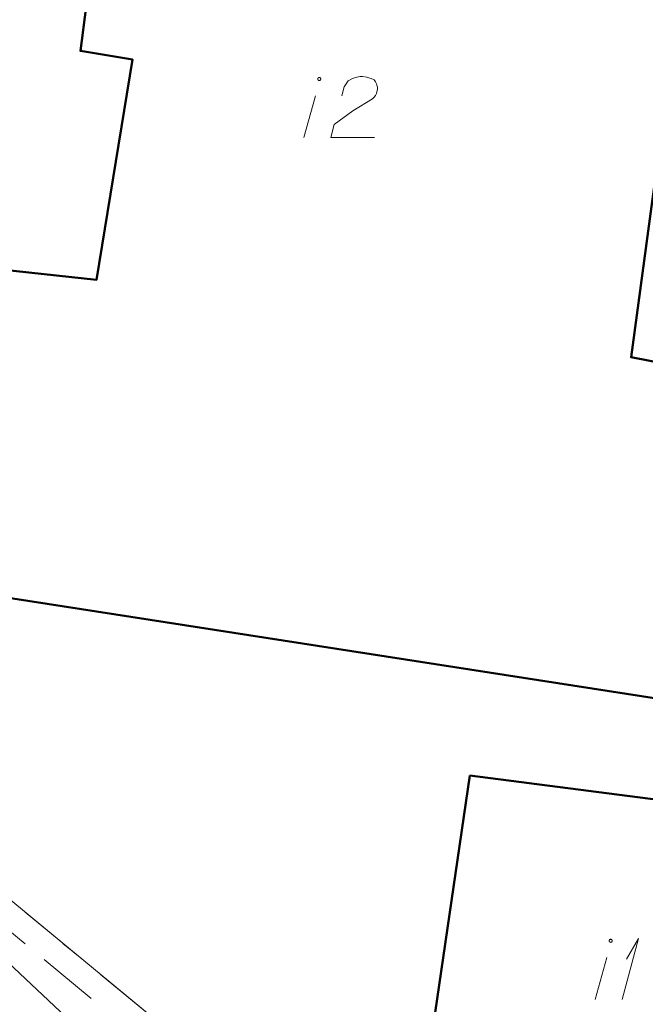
# Model space of a CAD drawing. Header units: metres. Extents: x 5554594 to 5556205, y 5636132 to 5636668.
# Tile 165 of 168: x 5555504 to 5555517, y 5636442 to 5636463. Entities that reach past the tile are written whole.
import ezdxf

# ---------------------------------------------------------------- set-up
doc = ezdxf.new("R2010")
doc.units = ezdxf.units.M
doc.header["$MEASUREMENT"] = 0
doc.header["$XCLIPFRAME"] = 0
for name, pattern in [('05-linia 2.5 1', [1.75, 1.25, -0.5]), ('PRZER1-1', [2, 1, -1]), ('PRZER3-1', [4, 3, -1])]:
    doc.linetypes.add(name, pattern=pattern)
for name, color, linetype, lineweight in [('#RASTER', 7, 'Continuous', 18), ('#skartowane', 7, 'Continuous', 18), ('#ZUDP', 7, 'Continuous', 18)]:
    doc.layers.add(name, color=color, linetype=linetype, lineweight=lineweight)
for name, color, linetype, lineweight, true_color in [('GESBZO', 18, 'Continuous', 50, 0x0a0909), ('GESBZO_O', 18, 'Continuous', 50, 0x0a0909), ('GESDZI', 18, 'Continuous', 18, 0x0a0909), ('GESKKL', 96, 'PRZER3-1', 18, 0x008000), ('GESUZY', 96, 'PRZER1-1', 18, 0x008000)]:
    doc.layers.add(name, color=color, linetype=linetype, lineweight=lineweight, true_color=true_color)
picture_1 = doc.add_image_def('image2.tif', size_in_pixel=(18897, 11811))

# ---------------------------------------------------------------- blocks, each defined once
blk = doc.blocks.new('*U140')
at = {"layer": 'GESBZO_O', "color": 7, "linetype": 'ByBlock', "lineweight": 18}
blk.add_line((5555510.042, 5636460.098), (5555510.279, 5636460.955), dxfattribs=at)
at = {"layer": 'GESBZO_O', "color": 7, "linetype": 'ByBlock', "lineweight": 18, "flags": 128}
blk.add_lwpolyline([(5555510.389, 5636461.299), (5555510.388, 5636461.302), (5555510.388, 5636461.305), (5555510.387, 5636461.309), (5555510.386, 5636461.312), (5555510.384, 5636461.315), (5555510.383, 5636461.317), (5555510.38, 5636461.32), (5555510.378, 5636461.322), (5555510.376, 5636461.324), (5555510.373, 5636461.326), (5555510.37, 5636461.327), (5555510.367, 5636461.329), (5555510.364, 5636461.33), (5555510.361, 5636461.33), (5555510.357, 5636461.33), (5555510.354, 5636461.33), (5555510.351, 5636461.33), (5555510.348, 5636461.329), (5555510.345, 5636461.327), (5555510.342, 5636461.326), (5555510.339, 5636461.324), (5555510.336, 5636461.322), (5555510.334, 5636461.32), (5555510.332, 5636461.317), (5555510.33, 5636461.315), (5555510.329, 5636461.312), (5555510.328, 5636461.309), (5555510.327, 5636461.305), (5555510.326, 5636461.302), (5555510.326, 5636461.299), (5555510.326, 5636461.296), (5555510.327, 5636461.293), (5555510.328, 5636461.289), (5555510.329, 5636461.286), (5555510.33, 5636461.283), (5555510.332, 5636461.281), (5555510.334, 5636461.278), (5555510.336, 5636461.276), (5555510.339, 5636461.274), (5555510.342, 5636461.272), (5555510.345, 5636461.271), (5555510.348, 5636461.269), (5555510.351, 5636461.269), (5555510.354, 5636461.268), (5555510.357, 5636461.268), (5555510.361, 5636461.268), (5555510.364, 5636461.269), (5555510.367, 5636461.269), (5555510.37, 5636461.271), (5555510.373, 5636461.272), (5555510.376, 5636461.274), (5555510.378, 5636461.276), (5555510.38, 5636461.278), (5555510.383, 5636461.281), (5555510.384, 5636461.283), (5555510.386, 5636461.286), (5555510.387, 5636461.289), (5555510.388, 5636461.293), (5555510.388, 5636461.296), (5555510.389, 5636461.299)], dxfattribs=at)
blk = doc.blocks.new('*U155')
at = {"layer": 'GESBZO_O', "color": 7, "linetype": 'ByBlock', "lineweight": 18}
blk.add_line((5555516.012, 5636442.443), (5555516.248, 5636443.299), dxfattribs=at)
at = {"layer": 'GESBZO_O', "color": 7, "linetype": 'ByBlock', "lineweight": 18, "flags": 128}
blk.add_lwpolyline([(5555516.358, 5636443.644), (5555516.357, 5636443.647), (5555516.357, 5636443.65), (5555516.356, 5636443.653), (5555516.355, 5636443.656), (5555516.353, 5636443.659), (5555516.352, 5636443.662), (5555516.35, 5636443.664), (5555516.347, 5636443.667), (5555516.345, 5636443.669), (5555516.342, 5636443.671), (5555516.339, 5636443.672), (5555516.336, 5636443.673), (5555516.333, 5636443.674), (5555516.33, 5636443.675), (5555516.327, 5636443.675), (5555516.323, 5636443.675), (5555516.32, 5636443.674), (5555516.317, 5636443.673), (5555516.314, 5636443.672), (5555516.311, 5636443.671), (5555516.308, 5636443.669), (5555516.306, 5636443.667), (5555516.303, 5636443.664), (5555516.301, 5636443.662), (5555516.3, 5636443.659), (5555516.298, 5636443.656), (5555516.297, 5636443.653), (5555516.296, 5636443.65), (5555516.296, 5636443.647), (5555516.295, 5636443.644), (5555516.296, 5636443.64), (5555516.296, 5636443.637), (5555516.297, 5636443.634), (5555516.298, 5636443.631), (5555516.3, 5636443.628), (5555516.301, 5636443.625), (5555516.303, 5636443.623), (5555516.306, 5636443.62), (5555516.308, 5636443.618), (5555516.311, 5636443.617), (5555516.314, 5636443.615), (5555516.317, 5636443.614), (5555516.32, 5636443.613), (5555516.323, 5636443.613), (5555516.327, 5636443.612), (5555516.33, 5636443.613), (5555516.333, 5636443.613), (5555516.336, 5636443.614), (5555516.339, 5636443.615), (5555516.342, 5636443.617), (5555516.345, 5636443.618), (5555516.347, 5636443.62), (5555516.35, 5636443.623), (5555516.352, 5636443.625), (5555516.353, 5636443.628), (5555516.355, 5636443.631), (5555516.356, 5636443.634), (5555516.357, 5636443.637), (5555516.357, 5636443.64), (5555516.358, 5636443.644)], dxfattribs=at)
blk = doc.blocks.new('*U156')
at = {"layer": 'GESBZO_O', "color": 7, "linetype": 'ByBlock', "lineweight": 18}
for q in [(5555516.563, 5636442.443), (5555516.651, 5636443.27)]:
    blk.add_line((5555516.897, 5636443.693), q, dxfattribs=at)

msp = doc.modelspace()

# ---------------------------------------------------------------- linework, layer by layer
at = {"layer": '#skartowane', "color": 7, "linetype": 'Continuous', "lineweight": 35}
msp.add_line((5555511.09, 5636436.52), (5555499.77, 5636447.16), dxfattribs=at)
at = {"layer": '#ZUDP', "color": 1, "linetype": '05-linia 2.5 1', "lineweight": 18, "flags": 128}
msp.add_lwpolyline([(5555526.116, 5636408.566), (5555512.796, 5636436.585), (5555501.37, 5636446.03), (5555487.317, 5636456.386), (5555467.367, 5636468.81)], dxfattribs=at)
at = {"layer": 'GESBZO', "color": 7, "linetype": 'Continuous', "lineweight": 50, "flags": 128}
for points in [[(5555517.66, 5636448.544), (5555502.669, 5636450.877), (5555503.584, 5636457.421), (5555505.798, 5636457.186), (5555506.534, 5636461.697), (5555505.466, 5636461.874), (5555506.165, 5636467.29), (5555506.699, 5636467.218), (5555506.767, 5636467.74), (5555507.332, 5636467.703), (5555508.166, 5636472.199), (5555518.774, 5636470.637), (5555516.746, 5636455.599), (5555518.657, 5636455.223), (5555517.66, 5636448.544)], [(5555513.443, 5636447.03), (5555520.944, 5636446.06), (5555519.812, 5636439.057), (5555512.438, 5636440.164), (5555513.443, 5636447.03)]]:
    msp.add_lwpolyline(points, close=True, dxfattribs=at)
at = {"layer": 'GESBZO_O', "color": 7, "linetype": 'Continuous', "lineweight": 18, "flags": 128}
msp.add_lwpolyline([(5555510.82, 5636460.955), (5555510.869, 5636461.142), (5555510.948, 5636461.26), (5555511.037, 5636461.309), (5555511.125, 5636461.338), (5555511.194, 5636461.348), (5555511.243, 5636461.348), (5555511.332, 5636461.338), (5555511.391, 5636461.319), (5555511.42, 5636461.309), (5555511.479, 5636461.279), (5555511.509, 5636461.24), (5555511.529, 5636461.201), (5555511.538, 5636461.171), (5555511.548, 5636461.132), (5555511.548, 5636461.082), (5555511.538, 5636461.033), (5555511.529, 5636461.004), (5555511.509, 5636460.964), (5555511.479, 5636460.925), (5555511.45, 5636460.896), (5555511.046, 5636460.649), (5555510.663, 5636460.364), (5555510.594, 5636460.098), (5555511.489, 5636460.098)], dxfattribs=at)
at = {"layer": 'GESDZI', "color": 96, "linetype": 'Continuous', "lineweight": 18, "flags": 128}
msp.add_lwpolyline([(5555527.3, 5636407.24), (5555513.2, 5636436.9), (5555501.678, 5636446.425), (5555487.598, 5636456.8), (5555473.057, 5636465.855), (5555476.226, 5636474.148), (5555479.095, 5636477.123), (5555487.899, 5636483.58), (5555492.02, 5636486.875), (5555494.886, 5636489.995), (5555497.916, 5636495.121), (5555498.831, 5636497.826)], dxfattribs=at)
msp.add_lwpolyline([(5555472.46, 5636456.89), (5555470.67, 5636460.65), (5555473.057, 5636465.855), (5555487.598, 5636456.8), (5555501.678, 5636446.425), (5555513.2, 5636436.9), (5555527.3, 5636407.24), (5555525.52, 5636402.57), (5555521.72, 5636403.58), (5555519.11, 5636408.15), (5555517.98, 5636411.55), (5555516.52, 5636415.95), (5555512.96, 5636426.69), (5555495.36, 5636441.79), (5555487.39, 5636447.84), (5555472.46, 5636456.89)], close=True, dxfattribs=at)
at = {"layer": 'GESKKL', "color": 96, "linetype": 'PRZER3-1', "lineweight": 18, "ltscale": 0.5, "true_color": 0x008000}
msp.add_lwpolyline([(5555551.456, 5636451.435), (5555545.937, 5636443.537), (5555537.284, 5636430.391), (5555527.3, 5636407.24), (5555513.2, 5636436.9), (5555501.678, 5636446.425), (5555487.598, 5636456.8)], dxfattribs=at)
at = {"layer": 'GESUZY', "color": 96, "linetype": 'PRZER1-1', "lineweight": 18, "ltscale": 0.5, "true_color": 0x008000}
msp.add_lwpolyline([(5555472.46, 5636456.89), (5555487.39, 5636447.84), (5555495.36, 5636441.79), (5555512.96, 5636426.69), (5555516.52, 5636415.95), (5555517.98, 5636411.55), (5555519.11, 5636408.15), (5555521.72, 5636403.58), (5555525.52, 5636402.57), (5555527.3, 5636407.24), (5555513.2, 5636436.9), (5555501.678, 5636446.425), (5555487.598, 5636456.8), (5555473.057, 5636465.855), (5555470.67, 5636460.65), (5555472.46, 5636456.89)], close=True, dxfattribs=at)
msp.add_lwpolyline([(5555551.456, 5636451.435), (5555545.937, 5636443.537), (5555537.284, 5636430.391), (5555527.3, 5636407.24), (5555513.2, 5636436.9), (5555501.678, 5636446.425), (5555487.598, 5636456.8)], dxfattribs=at)

# ---------------------------------------------------------------- block references
at = {"layer": 'GESBZO_O', "color": 7, "linetype": 'Continuous', "lineweight": 18}
for name in ['*U140', '*U155', '*U156']:
    msp.add_blockref(name, (0, 0), dxfattribs=at)

# ---------------------------------------------------------------- pictures from other files: only their frames are drawn
at = {"layer": '#RASTER', "color": 252, "linetype": 'Continuous', "lineweight": 18}
image = msp.add_image(picture_1, insert=(5555393.385, 5636149.865), size_in_units=(811.151, 518.084), dxfattribs=at)
image.set_boundary_path([(-0.5, -0.5), (-0.5, 11810.5), (18896.5, 11810.5), (18896.5, -0.5), (-0.5, -0.5)])
image.dxf.flags = 15

doc.saveas('drawing.dxf')
